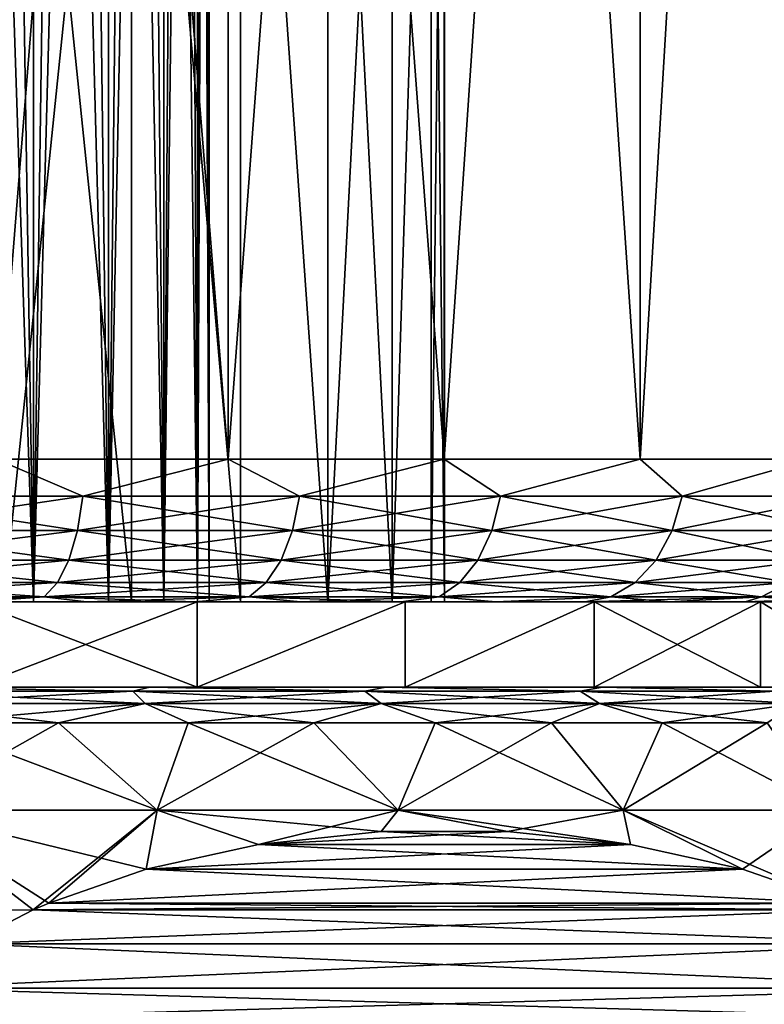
# Model space of a CAD drawing. Header units: metres. Extents: x -109 to 109, y -144 to 54.
# Tile 60 of 150: x -72 to -67, y 19 to 26. Entities that reach past the tile are written whole.
import ezdxf

# ---------------------------------------------------------------- set-up
doc = ezdxf.new("R2010")
doc.units = ezdxf.units.M
doc.layers.add('solid_20062313_XXX', color=7, linetype='CONTINUOUS')

msp = doc.modelspace()

# ---------------------------------------------------------------- linework, layer by layer
at = {"layer": 'solid_20062313_XXX'}
for points in [[(-72.146637, 42.900002, -12.249407), (-70.519218, 42.900002, -11.542539), (-72.146568, 22.6, -12.249394)], [(-72.146637, 42.900002, 12.249407), (-72.146568, 22.6, 12.249394), (-70.519165, 22.6, 11.542512)], [(-70.519218, 42.900002, 11.542539), (-72.146637, 42.900002, 12.249407), (-70.519165, 22.6, 11.542512)], [(-70.519218, 42.900002, -11.542539), (-70.519165, 22.6, -11.542512), (-72.146568, 22.6, -12.249394)], [(-70.519218, 42.900002, -11.542539), (-69.003075, 42.900002, -10.620549), (-70.519165, 22.6, -11.542512)], [(-70.519218, 42.900002, 11.542539), (-70.519165, 22.6, 11.542512), (-69.003166, 22.6, 10.620615)], [(-69.003075, 42.900002, 10.620549), (-70.519218, 42.900002, 11.542539), (-69.003166, 22.6, 10.620615)], [(-69.003075, 42.900002, -10.620549), (-69.003166, 22.6, -10.620615), (-70.519165, 22.6, -11.542512)], [(-67.626793, 42.900002, -9.500836), (-67.626823, 22.6, -9.500877), (-69.003166, 22.6, -10.620615)], [(-69.003075, 42.900002, -10.620549), (-67.626793, 42.900002, -9.500836), (-69.003166, 22.6, -10.620615)], [(-69.003075, 42.900002, 10.620549), (-69.003166, 22.6, 10.620615), (-67.626823, 22.6, 9.500877)], [(-67.626793, 42.900002, 9.500836), (-69.003075, 42.900002, 10.620549), (-67.626823, 22.6, 9.500877)], [(-66.415817, 42.900002, -8.204206), (-66.415764, 22.6, -8.204159), (-67.626823, 22.6, -9.500877)], [(-67.626793, 42.900002, -9.500836), (-66.415817, 42.900002, -8.204206), (-67.626823, 22.6, -9.500877)], [(-67.626793, 42.900002, 9.500836), (-67.626823, 22.6, 9.500877), (-66.415764, 22.6, 8.204159)], [(-66.415817, 42.900002, 8.204206), (-67.626793, 42.900002, 9.500836), (-66.415764, 22.6, 8.204159)], [(-72.539665, 21.6, -4.302089), (-72.198006, 41.152588, -3.96044), (-71.885513, 41.152588, -3.591483)], [(-71.885536, 21.6, -3.591513), (-72.539665, 21.6, -4.302089), (-71.885513, 41.152588, -3.591483)], [(-72.539665, 21.6, 4.302089), (-71.885536, 21.6, 3.591513), (-72.539612, 41.152588, 4.302044)], [(-71.885536, 21.6, 3.591513), (-72.198006, 41.152588, 3.96044), (-72.539612, 41.152588, 4.302044)], [(-71.885536, 21.6, 3.591513), (-71.885513, 41.152588, 3.591483), (-72.198006, 41.152588, 3.96044)], [(-71.885536, 21.6, -3.591513), (-71.885513, 41.152588, -3.591483), (-71.604805, 41.152588, -3.198333)], [(-71.885536, 21.6, -3.591513), (-71.604805, 41.152588, -3.198333), (-71.35733, 41.152588, -2.783023)], [(-71.3573, 21.6, -2.782947), (-71.885536, 21.6, -3.591513), (-71.35733, 41.152588, -2.783023)], [(-71.885536, 21.6, 3.591513), (-71.3573, 21.6, 2.782947), (-71.885513, 41.152588, 3.591483)], [(-71.3573, 21.6, 2.782947), (-71.604805, 41.152588, 3.198333), (-71.885513, 41.152588, 3.591483)], [(-71.3573, 21.6, 2.782947), (-71.35733, 41.152588, 2.783023), (-71.604805, 41.152588, 3.198333)], [(-71.3573, 21.6, -2.782947), (-71.35733, 41.152588, -2.783023), (-71.145111, 41.152588, -2.348921)], [(-70.969437, 21.6, 1.898659), (-71.145111, 41.152588, 2.348921), (-71.35733, 41.152588, 2.783023)], [(-71.3573, 21.6, 2.782947), (-70.969437, 21.6, 1.898659), (-71.35733, 41.152588, 2.783023)], [(-71.3573, 21.6, -2.782947), (-71.145111, 41.152588, -2.348921), (-70.969421, 41.152588, -1.898675)], [(-70.969437, 21.6, -1.898659), (-71.3573, 21.6, -2.782947), (-70.969421, 41.152588, -1.898675)], [(-70.969437, 21.6, 1.898659), (-70.969421, 41.152588, 1.898675), (-71.145111, 41.152588, 2.348921)], [(-70.969437, 21.6, -1.898659), (-70.969421, 41.152588, -1.898675), (-70.831512, 41.152588, -1.435442)], [(-70.969437, 21.6, -1.898659), (-70.831512, 41.152588, -1.435442), (-70.732346, 41.152588, -0.962495)], [(-70.732368, 21.6, -0.96257), (-70.969437, 21.6, -1.898659), (-70.732346, 41.152588, -0.962495)], [(-70.969437, 21.6, 1.898659), (-70.732368, 21.6, 0.96257), (-70.969421, 41.152588, 1.898675)], [(-70.732368, 21.6, 0.96257), (-70.831512, 41.152588, 1.435442), (-70.969421, 41.152588, 1.898675)], [(-70.732368, 21.6, 0.96257), (-70.732346, 41.152588, 0.962495), (-70.831512, 41.152588, 1.435442)], [(-70.732368, 21.6, -0.96257), (-70.672554, 41.152588, -0.482859), (-70.652588, 41.152588)], [(-70.652588, 21.6), (-70.732368, 21.6, -0.96257), (-70.652588, 41.152588)], [(-70.732368, 21.6, -0.96257), (-70.732346, 41.152588, -0.962495), (-70.672554, 41.152588, -0.482859)], [(-70.732368, 21.6, 0.96257), (-70.652588, 21.6), (-70.732346, 41.152588, 0.962495)], [(-70.652588, 21.6), (-70.672554, 41.152588, 0.482859), (-70.732346, 41.152588, 0.962495)], [(-70.652588, 21.6), (-70.652588, 41.152588), (-70.672554, 41.152588, 0.482859)], [(-71.196815, 21.6, -5.303399), (-71.196701, 30.299999, -5.303301), (-72.091614, 30.299999, -6.067627)], [(-72.091614, 21.6, -6.067604), (-71.196815, 21.6, -5.303399), (-72.091614, 30.299999, -6.067627)], [(-72.091614, 21.6, 6.067604), (-72.091614, 30.299999, 6.067627), (-71.196701, 30.299999, 5.303301)], [(-71.196815, 21.6, 5.303399), (-72.091614, 21.6, 6.067604), (-71.196701, 30.299999, 5.303301)], [(-71.196815, 21.6, -5.303399), (-70.432419, 21.6, -4.408454), (-71.196701, 30.299999, -5.303301)], [(-70.432419, 21.6, 4.408454), (-71.196815, 21.6, 5.303399), (-71.196701, 30.299999, 5.303301)], [(-70.432419, 21.6, -4.408454), (-70.432373, 30.299999, -4.40839), (-71.196701, 30.299999, -5.303301)], [(-70.432419, 21.6, 4.408454), (-71.196701, 30.299999, 5.303301), (-70.432373, 30.299999, 4.40839)], [(-70.432419, 21.6, -4.408454), (-69.817429, 21.6, -3.404879), (-70.432373, 30.299999, -4.40839)], [(-69.817429, 21.6, 3.404879), (-70.432419, 21.6, 4.408454), (-70.432373, 30.299999, 4.40839)], [(-69.817429, 21.6, -3.404879), (-69.817451, 30.299999, -3.404928), (-70.432373, 30.299999, -4.40839)], [(-69.817429, 21.6, 3.404879), (-70.432373, 30.299999, 4.40839), (-69.817451, 30.299999, 3.404928)], [(-69.367073, 21.6, -2.317601), (-69.367073, 30.299999, -2.317627), (-69.817451, 30.299999, -3.404928)], [(-69.817429, 21.6, -3.404879), (-69.367073, 21.6, -2.317601), (-69.817451, 30.299999, -3.404928)], [(-69.817429, 21.6, 3.404879), (-69.817451, 30.299999, 3.404928), (-69.367073, 30.299999, 2.317627)], [(-69.367073, 21.6, 2.317601), (-69.817429, 21.6, 3.404879), (-69.367073, 30.299999, 2.317627)], [(-69.367073, 21.6, -2.317601), (-69.092339, 30.299999, -1.173258), (-69.367073, 30.299999, -2.317627)], [(-69.367073, 21.6, -2.317601), (-69.092346, 21.6, -1.173304), (-69.092339, 30.299999, -1.173258)], [(-69.367073, 21.6, 2.317601), (-69.367073, 30.299999, 2.317627), (-69.092339, 30.299999, 1.173258)], [(-69.092346, 21.6, 1.173304), (-69.367073, 21.6, 2.317601), (-69.092339, 30.299999, 1.173258)], [(-69.092346, 21.6, -1.173304), (-69, 21.6), (-69.092339, 30.299999, -1.173258)], [(-69.092346, 21.6, 1.173304), (-69, 30.299999), (-69, 21.6)], [(-69.092346, 21.6, 1.173304), (-69.092339, 30.299999, 1.173258), (-69, 30.299999)], [(-69, 21.6), (-69, 30.299999), (-69.092339, 30.299999, -1.173258)], [(-71.538155, 22.341181, -11.978953), (-73.144173, 22.341181, -12.524122), (-72.146568, 22.6, -12.249394)], [(-73.144173, 22.341181, 12.524122), (-71.538155, 22.341181, 11.978953), (-72.146568, 22.6, 12.249394)], [(-71.538155, 22.341181, -11.978953), (-72.146568, 22.6, -12.249394), (-70.519165, 22.6, -11.542512)], [(-71.538155, 22.341181, 11.978953), (-70.519165, 22.6, 11.542512), (-72.146568, 22.6, 12.249394)], [(-70.017036, 22.341181, -11.228821), (-71.538155, 22.341181, -11.978953), (-70.519165, 22.6, -11.542512)], [(-71.538155, 22.341181, 11.978953), (-70.017036, 22.341181, 11.228821), (-70.519165, 22.6, 11.542512)], [(-70.017036, 22.341181, -11.228821), (-70.519165, 22.6, -11.542512), (-69.003166, 22.6, -10.620615)], [(-70.017036, 22.341181, 11.228821), (-69.003166, 22.6, 10.620615), (-70.519165, 22.6, 11.542512)], [(-68.606842, 22.341181, -10.286561), (-70.017036, 22.341181, -11.228821), (-69.003166, 22.6, -10.620615)], [(-70.017036, 22.341181, 11.228821), (-68.606842, 22.341181, 10.286561), (-69.003166, 22.6, 10.620615)], [(-68.606842, 22.341181, -10.286561), (-69.003166, 22.6, -10.620615), (-67.626823, 22.6, -9.500877)], [(-68.606842, 22.341181, 10.286561), (-67.626823, 22.6, 9.500877), (-69.003166, 22.6, 10.620615)], [(-67.331703, 22.341181, -9.168294), (-68.606842, 22.341181, -10.286561), (-67.626823, 22.6, -9.500877)], [(-68.606842, 22.341181, 10.286561), (-67.331703, 22.341181, 9.168294), (-67.626823, 22.6, 9.500877)], [(-67.331703, 22.341181, -9.168294), (-67.626823, 22.6, -9.500877), (-66.415764, 22.6, -8.204159)], [(-67.331703, 22.341181, 9.168294), (-66.415764, 22.6, 8.204159), (-67.626823, 22.6, 9.500877)], [(-66.21344, 22.341181, -7.893156), (-67.331703, 22.341181, -9.168294), (-66.415764, 22.6, -8.204159)], [(-67.331703, 22.341181, 9.168294), (-66.21344, 22.341181, 7.893156), (-66.415764, 22.6, 8.204159)], [(-73.170059, 22.099773, 12.4275), (-71.576439, 22.099773, 11.886537), (-73.144173, 22.341181, 12.524122)], [(-73.170059, 22.099773, -12.4275), (-73.144173, 22.341181, -12.524122), (-71.538155, 22.341181, -11.978953)], [(-71.576439, 22.099773, -11.886537), (-73.170059, 22.099773, -12.4275), (-71.538155, 22.341181, -11.978953)], [(-71.576439, 22.099773, 11.886537), (-71.538155, 22.341181, 11.978953), (-73.144173, 22.341181, 12.524122)], [(-71.576439, 22.099773, 11.886537), (-70.067055, 22.099773, 11.142192), (-71.538155, 22.341181, 11.978953)], [(-71.576439, 22.099773, -11.886537), (-71.538155, 22.341181, -11.978953), (-70.017036, 22.341181, -11.228821)], [(-70.067055, 22.099773, -11.142192), (-71.576439, 22.099773, -11.886537), (-70.017036, 22.341181, -11.228821)], [(-70.067055, 22.099773, 11.142192), (-70.017036, 22.341181, 11.228821), (-71.538155, 22.341181, 11.978953)], [(-70.067055, 22.099773, 11.142192), (-68.66774, 22.099773, 10.2072), (-70.017036, 22.341181, 11.228821)], [(-70.067055, 22.099773, -11.142192), (-70.017036, 22.341181, -11.228821), (-68.606842, 22.341181, -10.286561)], [(-68.66774, 22.099773, -10.2072), (-70.067055, 22.099773, -11.142192), (-68.606842, 22.341181, -10.286561)], [(-68.66774, 22.099773, 10.2072), (-68.606842, 22.341181, 10.286561), (-70.017036, 22.341181, 11.228821)], [(-68.66774, 22.099773, 10.2072), (-67.402435, 22.099773, 9.097561), (-68.606842, 22.341181, 10.286561)], [(-68.66774, 22.099773, -10.2072), (-68.606842, 22.341181, -10.286561), (-67.331703, 22.341181, -9.168294)], [(-67.402435, 22.099773, -9.097561), (-68.66774, 22.099773, -10.2072), (-67.331703, 22.341181, -9.168294)], [(-67.402435, 22.099773, 9.097561), (-67.331703, 22.341181, 9.168294), (-68.606842, 22.341181, 10.286561)], [(-67.402435, 22.099773, 9.097561), (-66.292801, 22.099773, 7.83226), (-67.331703, 22.341181, 9.168294)], [(-67.402435, 22.099773, -9.097561), (-67.331703, 22.341181, -9.168294), (-66.21344, 22.341181, -7.893156)], [(-66.292801, 22.099773, -7.83226), (-67.402435, 22.099773, -9.097561), (-66.21344, 22.341181, -7.893156)], [(-66.292801, 22.099773, 7.83226), (-66.21344, 22.341181, 7.893156), (-67.331703, 22.341181, 9.168294)], [(-73.211258, 21.892523, 12.273765), (-71.637344, 21.892523, 11.739493), (-73.170059, 22.099773, 12.4275)], [(-73.211258, 21.892523, -12.273765), (-73.170059, 22.099773, -12.4275), (-71.576439, 22.099773, -11.886537)], [(-71.637344, 21.892523, -11.739493), (-73.211258, 21.892523, -12.273765), (-71.576439, 22.099773, -11.886537)], [(-71.637344, 21.892523, 11.739493), (-71.576439, 22.099773, 11.886537), (-73.170059, 22.099773, 12.4275)], [(-71.637344, 21.892523, 11.739493), (-70.146629, 21.892523, 11.004356), (-71.576439, 22.099773, 11.886537)], [(-71.637344, 21.892523, -11.739493), (-71.576439, 22.099773, -11.886537), (-70.067055, 22.099773, -11.142192)], [(-70.146629, 21.892523, -11.004356), (-71.637344, 21.892523, -11.739493), (-70.067055, 22.099773, -11.142192)], [(-70.146629, 21.892523, 11.004356), (-70.067055, 22.099773, 11.142192), (-71.576439, 22.099773, 11.886537)], [(-70.146629, 21.892523, 11.004356), (-68.764626, 21.892523, 10.080932), (-70.067055, 22.099773, 11.142192)], [(-70.146629, 21.892523, -11.004356), (-70.067055, 22.099773, -11.142192), (-68.66774, 22.099773, -10.2072)], [(-68.764626, 21.892523, -10.080932), (-70.146629, 21.892523, -11.004356), (-68.66774, 22.099773, -10.2072)], [(-68.764626, 21.892523, 10.080932), (-68.66774, 22.099773, 10.2072), (-70.067055, 22.099773, 11.142192)], [(-68.764626, 21.892523, 10.080932), (-67.514984, 21.892523, 8.98502), (-68.66774, 22.099773, 10.2072)], [(-68.764626, 21.892523, -10.080932), (-68.66774, 22.099773, -10.2072), (-67.402435, 22.099773, -9.097561)], [(-67.514984, 21.892523, -8.98502), (-68.764626, 21.892523, -10.080932), (-67.402435, 22.099773, -9.097561)], [(-67.514984, 21.892523, 8.98502), (-67.402435, 22.099773, 9.097561), (-68.66774, 22.099773, 10.2072)], [(-67.514984, 21.892523, 8.98502), (-66.419067, 21.892523, 7.735371), (-67.402435, 22.099773, 9.097561)], [(-67.514984, 21.892523, -8.98502), (-67.402435, 22.099773, -9.097561), (-66.292801, 22.099773, -7.83226)], [(-66.419067, 21.892523, -7.735371), (-67.514984, 21.892523, -8.98502), (-66.292801, 22.099773, -7.83226)], [(-66.419067, 21.892523, 7.735371), (-66.292801, 22.099773, 7.83226), (-67.402435, 22.099773, 9.097561)], [(-73.264938, 21.733582, 12.073416), (-71.716721, 21.733582, 11.547866), (-73.211258, 21.892523, 12.273765)], [(-73.264938, 21.733582, -12.073416), (-73.211258, 21.892523, -12.273765), (-71.637344, 21.892523, -11.739493)], [(-71.716721, 21.733582, -11.547866), (-73.264938, 21.733582, -12.073416), (-71.637344, 21.892523, -11.739493)], [(-71.716721, 21.733582, 11.547866), (-71.637344, 21.892523, 11.739493), (-73.211258, 21.892523, 12.273765)], [(-71.716721, 21.733582, 11.547866), (-70.250343, 21.733582, 10.824728), (-71.637344, 21.892523, 11.739493)], [(-71.716721, 21.733582, -11.547866), (-71.637344, 21.892523, -11.739493), (-70.146629, 21.892523, -11.004356)], [(-70.250343, 21.733582, -10.824728), (-71.716721, 21.733582, -11.547866), (-70.146629, 21.892523, -11.004356)], [(-70.250343, 21.733582, 10.824728), (-70.146629, 21.892523, 11.004356), (-71.637344, 21.892523, 11.739493)], [(-70.250343, 21.733582, 10.824728), (-68.8909, 21.733582, 9.916377), (-70.146629, 21.892523, 11.004356)], [(-70.250343, 21.733582, -10.824728), (-70.146629, 21.892523, -11.004356), (-68.764626, 21.892523, -10.080932)], [(-68.8909, 21.733582, -9.916377), (-70.250343, 21.733582, -10.824728), (-68.764626, 21.892523, -10.080932)], [(-68.8909, 21.733582, 9.916377), (-68.764626, 21.892523, 10.080932), (-70.146629, 21.892523, 11.004356)], [(-68.8909, 21.733582, 9.916377), (-67.661644, 21.733582, 8.838354), (-68.764626, 21.892523, 10.080932)], [(-68.8909, 21.733582, -9.916377), (-68.764626, 21.892523, -10.080932), (-67.514984, 21.892523, -8.98502)], [(-67.661644, 21.733582, -8.838354), (-68.8909, 21.733582, -9.916377), (-67.514984, 21.892523, -8.98502)], [(-67.661644, 21.733582, 8.838354), (-67.514984, 21.892523, 8.98502), (-68.764626, 21.892523, 10.080932)], [(-67.661644, 21.733582, 8.838354), (-66.583626, 21.733582, 7.609104), (-67.514984, 21.892523, 8.98502)], [(-67.661644, 21.733582, -8.838354), (-67.514984, 21.892523, -8.98502), (-66.419067, 21.892523, -7.735371)], [(-66.583626, 21.733582, -7.609104), (-67.661644, 21.733582, -8.838354), (-66.419067, 21.892523, -7.735371)], [(-66.583626, 21.733582, 7.609104), (-66.419067, 21.892523, 7.735371), (-67.514984, 21.892523, 8.98502)], [(-73.264938, 21.733582, 12.073416), (-73.327446, 21.633804, 11.840133), (-71.809143, 21.633804, 11.324738)], [(-71.716721, 21.733582, -11.547866), (-71.809143, 21.633804, -11.324738), (-73.327446, 21.633804, -11.840133)], [(-71.716721, 21.733582, -11.547866), (-73.327446, 21.633804, -11.840133), (-73.264938, 21.733582, -12.073416)], [(-73.264938, 21.733582, 12.073416), (-71.809143, 21.633804, 11.324738), (-71.716721, 21.733582, 11.547866)], [(-71.716721, 21.733582, 11.547866), (-71.809143, 21.633804, 11.324738), (-70.371094, 21.633804, 10.615573)], [(-70.250343, 21.733582, -10.824728), (-70.371094, 21.633804, -10.615573), (-71.809143, 21.633804, -11.324738)], [(-70.250343, 21.733582, -10.824728), (-71.809143, 21.633804, -11.324738), (-71.716721, 21.733582, -11.547866)], [(-71.716721, 21.733582, 11.547866), (-70.371094, 21.633804, 10.615573), (-70.250343, 21.733582, 10.824728)], [(-70.250343, 21.733582, 10.824728), (-70.371094, 21.633804, 10.615573), (-69.037918, 21.633804, 9.724772)], [(-68.8909, 21.733582, -9.916377), (-69.037918, 21.633804, -9.724772), (-70.371094, 21.633804, -10.615573)], [(-68.8909, 21.733582, -9.916377), (-70.371094, 21.633804, -10.615573), (-70.250343, 21.733582, -10.824728)], [(-70.250343, 21.733582, 10.824728), (-69.037918, 21.633804, 9.724772), (-68.8909, 21.733582, 9.916377)], [(-68.8909, 21.733582, 9.916377), (-69.037918, 21.633804, 9.724772), (-67.83242, 21.633804, 8.667579)], [(-67.661644, 21.733582, -8.838354), (-67.83242, 21.633804, -8.667579), (-69.037918, 21.633804, -9.724772)], [(-67.661644, 21.733582, -8.838354), (-69.037918, 21.633804, -9.724772), (-68.8909, 21.733582, -9.916377)], [(-68.8909, 21.733582, 9.916377), (-67.83242, 21.633804, 8.667579), (-67.661644, 21.733582, 8.838354)], [(-67.661644, 21.733582, 8.838354), (-67.83242, 21.633804, 8.667579), (-66.77523, 21.633804, 7.46208)], [(-66.583626, 21.733582, -7.609104), (-66.77523, 21.633804, -7.46208), (-67.83242, 21.633804, -8.667579)], [(-66.583626, 21.733582, -7.609104), (-67.83242, 21.633804, -8.667579), (-67.661644, 21.733582, -8.838354)], [(-67.661644, 21.733582, 8.838354), (-66.77523, 21.633804, 7.46208), (-66.583626, 21.733582, 7.609104)], [(-66.583626, 21.733582, 7.609104), (-66.77523, 21.633804, 7.46208), (-65.88443, 21.633804, 6.128904)], [(-65.67527, 21.733582, -6.24966), (-65.88443, 21.633804, -6.128904), (-66.77523, 21.633804, -7.46208)], [(-65.67527, 21.733582, -6.24966), (-66.77523, 21.633804, -7.46208), (-66.583626, 21.733582, -7.609104)], [(-71.809143, 21.633804, 11.324738), (-73.327446, 21.633804, 11.840133), (-72.304474, 21.6, 11.242666)], [(-73.327446, 21.633804, -11.840133), (-71.809143, 21.633804, -11.324738), (-73.117691, 21.6, -11.513469)], [(-71.809143, 21.633804, -11.324738), (-72.304474, 21.6, -11.242666), (-73.117691, 21.6, -11.513469)], [(-71.809143, 21.633804, 11.324738), (-72.304474, 21.6, 11.242666), (-71.512711, 21.6, 10.914525)], [(-71.809143, 21.633804, -11.324738), (-71.512711, 21.6, -10.914525), (-72.304474, 21.6, -11.242666)], [(-71.809143, 21.633804, 11.324738), (-71.512711, 21.6, 10.914525), (-70.746445, 21.6, 10.530736)], [(-70.371094, 21.633804, 10.615573), (-71.809143, 21.633804, 11.324738), (-70.746445, 21.6, 10.530736)], [(-71.809143, 21.633804, -11.324738), (-70.371094, 21.633804, -10.615573), (-71.512711, 21.6, -10.914525)], [(-70.371094, 21.633804, -10.615573), (-70.746445, 21.6, -10.530736), (-71.512711, 21.6, -10.914525)], [(-70.371094, 21.633804, 10.615573), (-70.746445, 21.6, 10.530736), (-70.009552, 21.6, 10.093254)], [(-70.371094, 21.633804, -10.615573), (-70.009552, 21.6, -10.093254), (-70.746445, 21.6, -10.530736)], [(-70.371094, 21.633804, 10.615573), (-70.009552, 21.6, 10.093254), (-69.305756, 21.6, 9.6043)], [(-69.037918, 21.633804, 9.724772), (-70.371094, 21.633804, 10.615573), (-69.305756, 21.6, 9.6043)], [(-70.371094, 21.633804, -10.615573), (-69.037918, 21.633804, -9.724772), (-70.009552, 21.6, -10.093254)], [(-69.037918, 21.633804, -9.724772), (-69.305756, 21.6, -9.6043), (-70.009552, 21.6, -10.093254)], [(-69.037918, 21.633804, 9.724772), (-69.305756, 21.6, 9.6043), (-68.638649, 21.6, 9.066359)], [(-69.037918, 21.633804, -9.724772), (-68.638649, 21.6, -9.066359), (-69.305756, 21.6, -9.6043)], [(-67.83242, 21.633804, 8.667579), (-69.037918, 21.633804, 9.724772), (-68.638649, 21.6, 9.066359)], [(-69.037918, 21.633804, -9.724772), (-67.83242, 21.633804, -8.667579), (-68.638649, 21.6, -9.066359)], [(-67.83242, 21.633804, 8.667579), (-68.638649, 21.6, 9.066359), (-68.011627, 21.6, 8.482183)], [(-67.83242, 21.633804, -8.667579), (-68.011627, 21.6, -8.482183), (-68.638649, 21.6, -9.066359)], [(-67.83242, 21.633804, 8.667579), (-68.011627, 21.6, 8.482183), (-67.427902, 21.6, 7.854745)], [(-66.77523, 21.633804, -7.46208), (-67.427902, 21.6, -7.854745), (-68.011627, 21.6, -8.482183)], [(-67.83242, 21.633804, -8.667579), (-66.77523, 21.633804, -7.46208), (-68.011627, 21.6, -8.482183)], [(-66.77523, 21.633804, 7.46208), (-67.83242, 21.633804, 8.667579), (-67.427902, 21.6, 7.854745)], [(-66.77523, 21.633804, 7.46208), (-67.427902, 21.6, 7.854745), (-66.890381, 21.6, 7.18716)], [(-66.77523, 21.633804, -7.46208), (-66.890381, 21.6, -7.18716), (-67.427902, 21.6, -7.854745)], [(-66.77523, 21.633804, 7.46208), (-66.890381, 21.6, 7.18716), (-66.401794, 21.6, 6.482759)], [(-65.88443, 21.633804, -6.128904), (-66.401794, 21.6, -6.482759), (-66.890381, 21.6, -7.18716)], [(-66.77523, 21.633804, -7.46208), (-65.88443, 21.633804, -6.128904), (-66.890381, 21.6, -7.18716)], [(-65.88443, 21.633804, 6.128904), (-66.77523, 21.633804, 7.46208), (-66.401794, 21.6, 6.482759)], [(-76.01725, 21.6, 5.827431), (-72.091614, 21.6, 6.067604), (-71.196815, 21.6, 5.303399)], [(-76.01725, 21.6, 5.827431), (-71.196815, 21.6, 5.303399), (-75.064766, 21.6, 5.668536)], [(-75.064766, 21.6, 5.668536), (-71.196815, 21.6, 5.303399), (-74.151192, 21.6, 5.354938)], [(-74.151192, 21.6, -5.354938), (-71.196815, 21.6, -5.303399), (-72.091614, 21.6, -6.067604)], [(-73.301781, 21.6, -4.895267), (-71.196815, 21.6, -5.303399), (-74.151192, 21.6, -5.354938)], [(-74.151192, 21.6, 5.354938), (-71.196815, 21.6, 5.303399), (-73.301781, 21.6, 4.895267)], [(-70.736053, 21.6, 11.124393), (-73.117691, 21.6, 11.513469), (-73.94812, 21.6, 11.72552)], [(-72.30439, 21.6, 11.805583), (-70.736053, 21.6, 11.124393), (-73.94812, 21.6, 11.72552)], [(-73.301781, 21.6, -4.895267), (-70.432419, 21.6, -4.408454), (-71.196815, 21.6, -5.303399)], [(-72.539665, 21.6, -4.302089), (-70.432419, 21.6, -4.408454), (-73.301781, 21.6, -4.895267)], [(-73.301781, 21.6, 4.895267), (-71.196815, 21.6, 5.303399), (-70.432419, 21.6, 4.408454)], [(-73.301781, 21.6, 4.895267), (-70.432419, 21.6, 4.408454), (-72.539665, 21.6, 4.302089)], [(-70.736053, 21.6, 11.124393), (-72.304474, 21.6, 11.242666), (-73.117691, 21.6, 11.513469)], [(-71.885536, 21.6, -3.591513), (-70.432419, 21.6, -4.408454), (-72.539665, 21.6, -4.302089)], [(-72.539665, 21.6, 4.302089), (-70.432419, 21.6, 4.408454), (-69.817429, 21.6, 3.404879)], [(-72.539665, 21.6, 4.302089), (-69.817429, 21.6, 3.404879), (-71.885536, 21.6, 3.591513)], [(-70.736053, 21.6, 11.124393), (-71.512711, 21.6, 10.914525), (-72.304474, 21.6, 11.242666)], [(-70.736053, 21.6, -11.124393), (-72.304474, 21.6, -11.242666), (-71.512711, 21.6, -10.914525)], [(-70.736053, 21.6, -11.124393), (-72.30439, 21.6, -11.805583), (-72.304474, 21.6, -11.242666)], [(-72.304367, 21, -11.805583), (-72.30439, 21.6, -11.805583), (-70.736053, 21.6, -11.124393)], [(-70.735916, 21, 11.124326), (-70.736053, 21.6, 11.124393), (-72.30439, 21.6, 11.805583)], [(-72.304367, 21, 11.805583), (-70.735916, 21, 11.124326), (-72.30439, 21.6, 11.805583)], [(-70.735916, 21, -11.124326), (-72.304367, 21, -11.805583), (-70.736053, 21.6, -11.124393)], [(-71.885536, 21.6, -3.591513), (-69.817429, 21.6, -3.404879), (-70.432419, 21.6, -4.408454)], [(-71.3573, 21.6, -2.782947), (-69.817429, 21.6, -3.404879), (-71.885536, 21.6, -3.591513)], [(-71.885536, 21.6, 3.591513), (-69.817429, 21.6, 3.404879), (-71.3573, 21.6, 2.782947)], [(-69.274841, 21.6, 10.235842), (-70.746445, 21.6, 10.530736), (-71.512711, 21.6, 10.914525)], [(-70.736053, 21.6, 11.124393), (-69.274841, 21.6, 10.235842), (-71.512711, 21.6, 10.914525)], [(-70.736053, 21.6, -11.124393), (-71.512711, 21.6, -10.914525), (-70.746445, 21.6, -10.530736)], [(-71.3573, 21.6, -2.782947), (-69.367073, 21.6, -2.317601), (-69.817429, 21.6, -3.404879)], [(-70.969437, 21.6, -1.898659), (-69.367073, 21.6, -2.317601), (-71.3573, 21.6, -2.782947)], [(-71.3573, 21.6, 2.782947), (-69.817429, 21.6, 3.404879), (-69.367073, 21.6, 2.317601)], [(-71.3573, 21.6, 2.782947), (-69.367073, 21.6, 2.317601), (-70.969437, 21.6, 1.898659)], [(-70.969437, 21.6, -1.898659), (-69.092346, 21.6, -1.173304), (-69.367073, 21.6, -2.317601)], [(-70.732368, 21.6, -0.96257), (-69.092346, 21.6, -1.173304), (-70.969437, 21.6, -1.898659)], [(-70.969437, 21.6, 1.898659), (-69.367073, 21.6, 2.317601), (-69.092346, 21.6, 1.173304)], [(-70.969437, 21.6, 1.898659), (-69.092346, 21.6, 1.173304), (-70.732368, 21.6, 0.96257)], [(-69.274841, 21.6, 10.235842), (-70.009552, 21.6, 10.093254), (-70.746445, 21.6, 10.530736)], [(-69.274841, 21.6, -10.235842), (-70.746445, 21.6, -10.530736), (-70.009552, 21.6, -10.093254)], [(-69.274841, 21.6, -10.235842), (-70.736053, 21.6, -11.124393), (-70.746445, 21.6, -10.530736)], [(-70.735916, 21, -11.124326), (-70.736053, 21.6, -11.124393), (-69.274841, 21.6, -10.235842)], [(-70.735916, 21, 11.124326), (-69.274841, 21.6, 10.235842), (-70.736053, 21.6, 11.124393)], [(-69.274712, 21, -10.235742), (-70.735916, 21, -11.124326), (-69.274841, 21.6, -10.235842)], [(-70.735916, 21, 11.124326), (-69.274712, 21, 10.235742), (-69.274841, 21.6, 10.235842)], [(-70.732368, 21.6, 0.96257), (-69.092346, 21.6, 1.173304), (-69, 21.6)], [(-70.732368, 21.6, 0.96257), (-69, 21.6), (-70.652588, 21.6)], [(-70.652588, 21.6), (-69.092346, 21.6, -1.173304), (-70.732368, 21.6, -0.96257)], [(-70.652588, 21.6), (-69, 21.6), (-69.092346, 21.6, -1.173304)], [(-67.948311, 21.6, 9.156636), (-69.305756, 21.6, 9.6043), (-70.009552, 21.6, 10.093254)], [(-69.274841, 21.6, 10.235842), (-67.948311, 21.6, 9.156636), (-70.009552, 21.6, 10.093254)], [(-69.274841, 21.6, -10.235842), (-70.009552, 21.6, -10.093254), (-69.305756, 21.6, -9.6043)], [(-67.948311, 21.6, 9.156636), (-68.638649, 21.6, 9.066359), (-69.305756, 21.6, 9.6043)], [(-67.948311, 21.6, -9.156636), (-69.305756, 21.6, -9.6043), (-68.638649, 21.6, -9.066359)], [(-67.948311, 21.6, -9.156636), (-69.274841, 21.6, -10.235842), (-69.305756, 21.6, -9.6043)], [(-69.274712, 21, -10.235742), (-69.274841, 21.6, -10.235842), (-67.948311, 21.6, -9.156636)], [(-69.274712, 21, 10.235742), (-67.948311, 21.6, 9.156636), (-69.274841, 21.6, 10.235842)], [(-67.948288, 21, -9.156599), (-69.274712, 21, -10.235742), (-67.948311, 21.6, -9.156636)], [(-69.274712, 21, 10.235742), (-67.948288, 21, 9.156599), (-67.948311, 21.6, 9.156636)], [(-66.781105, 21.6, 7.906865), (-68.011627, 21.6, 8.482183), (-68.638649, 21.6, 9.066359)], [(-67.948311, 21.6, 9.156636), (-66.781105, 21.6, 7.906865), (-68.638649, 21.6, 9.066359)], [(-67.948311, 21.6, -9.156636), (-68.638649, 21.6, -9.066359), (-68.011627, 21.6, -8.482183)], [(-66.781105, 21.6, 7.906865), (-67.427902, 21.6, 7.854745), (-68.011627, 21.6, 8.482183)], [(-66.781105, 21.6, -7.906865), (-68.011627, 21.6, -8.482183), (-67.427902, 21.6, -7.854745)], [(-66.781105, 21.6, -7.906865), (-67.948311, 21.6, -9.156636), (-68.011627, 21.6, -8.482183)], [(-67.948288, 21, -9.156599), (-67.948311, 21.6, -9.156636), (-66.781105, 21.6, -7.906865)], [(-66.781189, 21, 7.906948), (-66.781105, 21.6, 7.906865), (-67.948311, 21.6, 9.156636)], [(-67.948288, 21, 9.156599), (-66.781189, 21, 7.906948), (-67.948311, 21.6, 9.156636)], [(-66.781189, 21, -7.906948), (-67.948288, 21, -9.156599), (-66.781105, 21.6, -7.906865)], [(-65.794922, 21.6, 6.509737), (-66.890381, 21.6, 7.18716), (-67.427902, 21.6, 7.854745)], [(-66.781105, 21.6, 7.906865), (-65.794922, 21.6, 6.509737), (-67.427902, 21.6, 7.854745)], [(-66.781105, 21.6, -7.906865), (-67.427902, 21.6, -7.854745), (-66.890381, 21.6, -7.18716)], [(-65.794922, 21.6, 6.509737), (-66.401794, 21.6, 6.482759), (-66.890381, 21.6, 7.18716)], [(-65.794922, 21.6, -6.509737), (-66.890381, 21.6, -7.18716), (-66.401794, 21.6, -6.482759)], [(-65.794922, 21.6, -6.509737), (-66.781105, 21.6, -7.906865), (-66.890381, 21.6, -7.18716)], [(-65.795013, 21, -6.50989), (-66.781189, 21, -7.906948), (-66.781105, 21.6, -7.906865)], [(-66.781189, 21, 7.906948), (-65.795013, 21, 6.50989), (-66.781105, 21.6, 7.906865)], [(-65.795013, 21, -6.50989), (-66.781105, 21.6, -7.906865), (-65.794922, 21.6, -6.509737)], [(-65.795013, 21, 6.50989), (-65.794922, 21.6, 6.509737), (-66.781105, 21.6, 7.906865)], [(-72.906471, 20.971121, -13.411242), (-72.821915, 21, -13.140699), (-71.186691, 20.971121, -12.827456)], [(-71.186691, 20.971121, 12.827456), (-72.821915, 21, 13.140699), (-72.906471, 20.971121, 13.411242)], [(-72.906471, 20.971121, 13.411242), (-72.848228, 20.88604, 13.628595), (-71.100578, 20.88604, 13.035349)], [(-71.186691, 20.971121, 12.827456), (-72.906471, 20.971121, 13.411242), (-71.100578, 20.88604, 13.035349)], [(-72.906471, 20.971121, -13.411242), (-71.186691, 20.971121, -12.827456), (-72.848228, 20.88604, -13.628595)], [(-71.186691, 20.971121, -12.827456), (-71.100578, 20.88604, -13.035349), (-72.848228, 20.88604, -13.628595)], [(-71.066833, 21, -12.517466), (-72.821915, 21, -13.140699), (-72.304367, 21, -11.805583)], [(-72.821915, 21, 13.140699), (-71.066833, 21, 12.517466), (-72.304367, 21, 11.805583)], [(-71.186691, 20.971121, -12.827456), (-72.821915, 21, -13.140699), (-71.066833, 21, -12.517466)], [(-71.186691, 20.971121, 12.827456), (-71.066833, 21, 12.517466), (-72.821915, 21, 13.140699)], [(-71.066833, 21, -12.517466), (-72.304367, 21, -11.805583), (-70.735916, 21, -11.124326)], [(-71.066833, 21, 12.517466), (-70.735916, 21, 11.124326), (-72.304367, 21, 11.805583)], [(-71.186691, 20.971121, -12.827456), (-71.066833, 21, -12.517466), (-69.557831, 20.971121, -12.02419)], [(-69.557831, 20.971121, 12.02419), (-71.066833, 21, 12.517466), (-71.186691, 20.971121, 12.827456)], [(-71.186691, 20.971121, 12.827456), (-71.100578, 20.88604, 13.035349), (-69.44532, 20.88604, 12.219064)], [(-69.557831, 20.971121, 12.02419), (-71.186691, 20.971121, 12.827456), (-69.44532, 20.88604, 12.219064)], [(-71.186691, 20.971121, -12.827456), (-69.557831, 20.971121, -12.02419), (-71.100578, 20.88604, -13.035349)], [(-69.557831, 20.971121, -12.02419), (-69.44532, 20.88604, -12.219064), (-71.100578, 20.88604, -13.035349)], [(-69.412544, 21, -11.660807), (-71.066833, 21, -12.517466), (-70.735916, 21, -11.124326)], [(-71.066833, 21, 12.517466), (-69.412544, 21, 11.660807), (-70.735916, 21, 11.124326)], [(-69.557831, 20.971121, -12.02419), (-71.066833, 21, -12.517466), (-69.412544, 21, -11.660807)], [(-69.557831, 20.971121, 12.02419), (-69.412544, 21, 11.660807), (-71.066833, 21, 12.517466)], [(-69.412544, 21, -11.660807), (-70.735916, 21, -11.124326), (-69.274712, 21, -10.235742)], [(-69.412544, 21, 11.660807), (-69.274712, 21, 10.235742), (-70.735916, 21, 11.124326)], [(-69.557831, 20.971121, -12.02419), (-69.412544, 21, -11.660807), (-68.047752, 20.971121, -11.015187)], [(-68.047752, 20.971121, 11.015187), (-69.412544, 21, 11.660807), (-69.557831, 20.971121, 12.02419)], [(-69.557831, 20.971121, 12.02419), (-69.44532, 20.88604, 12.219064), (-67.910767, 20.88604, 11.193707)], [(-68.047752, 20.971121, 11.015187), (-69.557831, 20.971121, 12.02419), (-67.910767, 20.88604, 11.193707)], [(-69.557831, 20.971121, -12.02419), (-68.047752, 20.971121, -11.015187), (-69.44532, 20.88604, -12.219064)], [(-68.047752, 20.971121, -11.015187), (-67.910767, 20.88604, -11.193707), (-69.44532, 20.88604, -12.219064)], [(-69.412544, 21, -11.660807), (-69.274712, 21, -10.235742), (-67.948288, 21, -9.156599)], [(-67.890335, 21, -10.586791), (-69.412544, 21, -11.660807), (-67.948288, 21, -9.156599)], [(-69.412544, 21, 11.660807), (-67.890335, 21, 10.586791), (-69.274712, 21, 10.235742)], [(-68.047752, 20.971121, -11.015187), (-69.412544, 21, -11.660807), (-67.890335, 21, -10.586791)], [(-68.047752, 20.971121, 11.015187), (-67.890335, 21, 10.586791), (-69.412544, 21, 11.660807)], [(-67.890335, 21, 10.586791), (-67.948288, 21, 9.156599), (-69.274712, 21, 10.235742)], [(-68.047752, 20.971121, -11.015187), (-67.890335, 21, -10.586791), (-66.682289, 20.971121, -9.81771)], [(-66.682289, 20.971121, 9.81771), (-67.890335, 21, 10.586791), (-68.047752, 20.971121, 11.015187)], [(-68.047752, 20.971121, 11.015187), (-67.910767, 20.88604, 11.193707), (-66.523178, 20.88604, 9.976824)], [(-66.682289, 20.971121, 9.81771), (-68.047752, 20.971121, 11.015187), (-66.523178, 20.88604, 9.976824)], [(-68.047752, 20.971121, -11.015187), (-66.682289, 20.971121, -9.81771), (-67.910767, 20.88604, -11.193707)], [(-67.890335, 21, -10.586791), (-67.948288, 21, -9.156599), (-66.781189, 21, -7.906948)], [(-67.890335, 21, 10.586791), (-66.781189, 21, 7.906948), (-67.948288, 21, 9.156599)], [(-66.682289, 20.971121, -9.81771), (-66.523178, 20.88604, -9.976824), (-67.910767, 20.88604, -11.193707)], [(-66.528664, 21, -9.315516), (-67.890335, 21, -10.586791), (-66.781189, 21, -7.906948)], [(-67.890335, 21, 10.586791), (-66.528664, 21, 9.315516), (-66.781189, 21, 7.906948)], [(-66.682289, 20.971121, -9.81771), (-67.890335, 21, -10.586791), (-66.528664, 21, -9.315516)], [(-66.682289, 20.971121, 9.81771), (-66.528664, 21, 9.315516), (-67.890335, 21, 10.586791)], [(-66.528664, 21, -9.315516), (-66.781189, 21, -7.906948), (-65.795013, 21, -6.50989)], [(-66.528664, 21, 9.315516), (-65.795013, 21, 6.50989), (-66.781189, 21, 7.906948)], [(-72.848228, 20.88604, 13.628595), (-72.639969, 20.75, 13.77664), (-71.708817, 20.75, 13.481105)], [(-71.100578, 20.88604, 13.035349), (-72.848228, 20.88604, 13.628595), (-71.708817, 20.75, 13.481105)], [(-72.848228, 20.88604, -13.628595), (-71.100578, 20.88604, -13.035349), (-72.639969, 20.75, -13.77664)], [(-71.100578, 20.88604, -13.035349), (-71.708817, 20.75, -13.481105), (-72.639969, 20.75, -13.77664)], [(-71.100578, 20.88604, 13.035349), (-71.708817, 20.75, 13.481105), (-70.800003, 20.75, 13.122716)], [(-71.100578, 20.88604, -13.035349), (-70.800003, 20.75, -13.122716), (-71.708817, 20.75, -13.481105)], [(-71.100578, 20.88604, 13.035349), (-70.800003, 20.75, 13.122716), (-69.917763, 20.75, 12.703142)], [(-69.44532, 20.88604, 12.219064), (-71.100578, 20.88604, 13.035349), (-69.917763, 20.75, 12.703142)], [(-71.100578, 20.88604, -13.035349), (-69.44532, 20.88604, -12.219064), (-70.800003, 20.75, -13.122716)], [(-69.44532, 20.88604, -12.219064), (-69.917763, 20.75, -12.703142), (-70.800003, 20.75, -13.122716)], [(-69.44532, 20.88604, 12.219064), (-69.917763, 20.75, 12.703142), (-69.066216, 20.75, 12.22434)], [(-69.44532, 20.88604, -12.219064), (-69.066216, 20.75, -12.22434), (-69.917763, 20.75, -12.703142)], [(-69.44532, 20.88604, 12.219064), (-69.066216, 20.75, 12.22434), (-68.249329, 20.75, 11.688542)], [(-67.910767, 20.88604, 11.193707), (-69.44532, 20.88604, 12.219064), (-68.249329, 20.75, 11.688542)], [(-69.44532, 20.88604, -12.219064), (-67.910767, 20.88604, -11.193707), (-69.066216, 20.75, -12.22434)], [(-67.910767, 20.88604, -11.193707), (-68.249329, 20.75, -11.688542), (-69.066216, 20.75, -12.22434)], [(-67.910767, 20.88604, 11.193707), (-68.249329, 20.75, 11.688542), (-67.470909, 20.75, 11.098248)], [(-67.910767, 20.88604, -11.193707), (-67.470909, 20.75, -11.098248), (-68.249329, 20.75, -11.688542)], [(-67.910767, 20.88604, 11.193707), (-67.470909, 20.75, 11.098248), (-66.734581, 20.75, 10.456208)], [(-66.523178, 20.88604, 9.976824), (-67.910767, 20.88604, 11.193707), (-66.734581, 20.75, 10.456208)], [(-67.910767, 20.88604, -11.193707), (-66.523178, 20.88604, -9.976824), (-67.470909, 20.75, -11.098248)], [(-66.523178, 20.88604, -9.976824), (-66.734581, 20.75, -10.456208), (-67.470909, 20.75, -11.098248)], [(-72.639969, 20.75, 13.77664), (-72.796326, 20.137934, 14.42485), (-71.017616, 20.137934, 13.846913)], [(-71.708817, 20.75, -13.481105), (-71.017616, 20.137934, -13.846913), (-72.796326, 20.137934, -14.42485)], [(-72.639969, 20.75, -13.77664), (-71.708817, 20.75, -13.481105), (-72.796326, 20.137934, -14.42485)], [(-71.708817, 20.75, 13.481105), (-72.639969, 20.75, 13.77664), (-71.017616, 20.137934, 13.846913)], [(-70.800003, 20.75, 13.122716), (-71.708817, 20.75, 13.481105), (-71.017616, 20.137934, 13.846913)], [(-71.708817, 20.75, -13.481105), (-70.800003, 20.75, -13.122716), (-71.017616, 20.137934, -13.846913)], [(-70.800003, 20.75, 13.122716), (-71.017616, 20.137934, 13.846913), (-69.325371, 20.137934, 13.050602)], [(-69.917763, 20.75, -12.703142), (-69.325371, 20.137934, -13.050602), (-71.017616, 20.137934, -13.846913)], [(-70.800003, 20.75, -13.122716), (-69.917763, 20.75, -12.703142), (-71.017616, 20.137934, -13.846913)], [(-69.917763, 20.75, 12.703142), (-70.800003, 20.75, 13.122716), (-69.325371, 20.137934, 13.050602)], [(-69.066216, 20.75, 12.22434), (-69.917763, 20.75, 12.703142), (-69.325371, 20.137934, 13.050602)], [(-69.917763, 20.75, -12.703142), (-69.066216, 20.75, -12.22434), (-69.325371, 20.137934, -13.050602)], [(-69.066216, 20.75, 12.22434), (-69.325371, 20.137934, 13.050602), (-67.746269, 20.137934, 12.048474)], [(-68.249329, 20.75, -11.688542), (-67.746269, 20.137934, -12.048474), (-69.325371, 20.137934, -13.050602)], [(-69.066216, 20.75, -12.22434), (-68.249329, 20.75, -11.688542), (-69.325371, 20.137934, -13.050602)], [(-68.249329, 20.75, 11.688542), (-69.066216, 20.75, 12.22434), (-67.746269, 20.137934, 12.048474)], [(-67.470909, 20.75, 11.098248), (-68.249329, 20.75, 11.688542), (-67.746269, 20.137934, 12.048474)], [(-68.249329, 20.75, -11.688542), (-67.470909, 20.75, -11.098248), (-67.746269, 20.137934, -12.048474)], [(-67.470909, 20.75, 11.098248), (-67.746269, 20.137934, 12.048474), (-66.305222, 20.137934, 10.856336)], [(-66.734581, 20.75, -10.456208), (-66.305222, 20.137934, -10.856336), (-67.746269, 20.137934, -12.048474)], [(-67.470909, 20.75, -11.098248), (-66.734581, 20.75, -10.456208), (-67.746269, 20.137934, -12.048474)], [(-66.734581, 20.75, 10.456208), (-67.470909, 20.75, 11.098248), (-66.305222, 20.137934, 10.856336)], [(-72.796326, 20.137934, 14.42485), (-73.390625, 19.43507, 15.049105), (-71.886414, 19.43713, 14.656854)], [(-71.886414, 19.43713, -14.656854), (-73.390625, 19.43507, -15.049106), (-72.796326, 20.137934, -14.42485)], [(-72.796326, 20.137934, 14.42485), (-71.886414, 19.43713, 14.656854), (-71.7771, 19.484777, 14.593739)], [(-71.092636, 19.723064, 14.198565), (-72.796326, 20.137934, 14.42485), (-71.7771, 19.484777, 14.593739)], [(-71.092636, 19.723064, 14.198565), (-71.017616, 20.137934, 13.846913), (-72.796326, 20.137934, 14.42485)], [(-71.886414, 19.43713, -14.656854), (-72.796326, 20.137934, -14.42485), (-71.017616, 20.137934, -13.846913)], [(-71.7771, 19.484776, -14.593741), (-71.886414, 19.43713, -14.656854), (-71.017616, 20.137934, -13.846913)], [(-71.092644, 19.723063, -14.198569), (-71.7771, 19.484776, -14.593741), (-71.017616, 20.137934, -13.846913)], [(-70.304832, 19.896553, -13.743726), (-71.092644, 19.723063, -14.198569), (-71.017616, 20.137934, -13.846913)], [(-71.092636, 19.723064, 14.198565), (-70.304825, 19.896553, 13.743722), (-71.017616, 20.137934, 13.846913)], [(-69.443542, 19.9883, 13.246461), (-69.325371, 20.137934, 13.050602), (-71.017616, 20.137934, 13.846913)], [(-70.304825, 19.896553, 13.743722), (-69.443542, 19.9883, 13.246461), (-71.017616, 20.137934, 13.846913)], [(-70.304832, 19.896553, -13.743726), (-71.017616, 20.137934, -13.846913), (-69.325371, 20.137934, -13.050602)], [(-69.443542, 19.9883, -13.246463), (-70.304832, 19.896553, -13.743726), (-69.325371, 20.137934, -13.050602)], [(-69.443542, 19.9883, 13.246461), (-68.556465, 19.988302, 12.734308), (-69.325371, 20.137934, 13.050602)], [(-68.556465, 19.988302, -12.734307), (-69.443542, 19.9883, -13.246463), (-69.325371, 20.137934, -13.050602)], [(-67.695183, 19.896555, 12.237046), (-67.746269, 20.137934, 12.048474), (-69.325371, 20.137934, 13.050602)], [(-68.556465, 19.988302, 12.734308), (-67.695183, 19.896555, 12.237046), (-69.325371, 20.137934, 13.050602)], [(-68.556465, 19.988302, -12.734307), (-69.325371, 20.137934, -13.050602), (-67.746269, 20.137934, -12.048474)], [(-67.695183, 19.896555, -12.237043), (-68.556465, 19.988302, -12.734307), (-67.746269, 20.137934, -12.048474)], [(-66.222908, 19.484779, 11.387025), (-66.305222, 20.137934, 10.856336), (-67.746269, 20.137934, 12.048474)], [(-66.907372, 19.723066, 11.782201), (-66.222908, 19.484779, 11.387025), (-67.746269, 20.137934, 12.048474)], [(-67.695183, 19.896555, 12.237046), (-66.907372, 19.723066, 11.782201), (-67.746269, 20.137934, 12.048474)], [(-66.907364, 19.723064, -11.782197), (-67.746269, 20.137934, -12.048474), (-66.305222, 20.137934, -10.856336)], [(-66.907364, 19.723064, -11.782197), (-67.695183, 19.896555, -12.237043), (-67.746269, 20.137934, -12.048474)], [(-66.2229, 19.484777, -11.387022), (-66.907364, 19.723064, -11.782197), (-66.305222, 20.137934, -10.856336)], [(-67.695183, 19.896555, -12.237043), (-70.304832, 19.896553, -13.743726), (-69.443542, 19.9883, -13.246463)], [(-70.304825, 19.896553, 13.743722), (-67.695183, 19.896555, 12.237046), (-68.556465, 19.988302, 12.734308)], [(-70.304825, 19.896553, 13.743722), (-68.556465, 19.988302, 12.734308), (-69.443542, 19.9883, 13.246461)], [(-67.695183, 19.896555, -12.237043), (-69.443542, 19.9883, -13.246463), (-68.556465, 19.988302, -12.734307)], [(-66.907364, 19.723064, -11.782197), (-71.092644, 19.723063, -14.198569), (-70.304832, 19.896553, -13.743726)], [(-71.092636, 19.723064, 14.198565), (-66.907372, 19.723066, 11.782201), (-67.695183, 19.896555, 12.237046)], [(-71.092636, 19.723064, 14.198565), (-67.695183, 19.896555, 12.237046), (-70.304825, 19.896553, 13.743722)], [(-66.907364, 19.723064, -11.782197), (-70.304832, 19.896553, -13.743726), (-67.695183, 19.896555, -12.237043)], [(-66.907372, 19.723066, 11.782201), (-71.7771, 19.484777, 14.593739), (-66.222908, 19.484779, 11.387025)], [(-71.092636, 19.723064, 14.198565), (-71.7771, 19.484777, 14.593739), (-66.907372, 19.723066, 11.782201)], [(-66.2229, 19.484777, -11.387022), (-71.7771, 19.484776, -14.593741), (-71.092644, 19.723063, -14.198569)], [(-66.2229, 19.484777, -11.387022), (-71.092644, 19.723063, -14.198569), (-66.907364, 19.723064, -11.782197)], [(-72.347977, 19.199562, 14.923337), (-71.886414, 19.43713, 14.656854), (-73.390625, 19.43507, 15.049105)], [(-72.347977, 19.19956, -14.923338), (-73.390625, 19.43507, -15.049106), (-71.886414, 19.43713, -14.656854)], [(-66.113586, 19.43713, 11.323909), (-71.886414, 19.43713, 14.656854), (-72.347977, 19.199562, 14.923337)], [(-65.652023, 19.199562, 11.057425), (-66.113586, 19.43713, 11.323909), (-72.347977, 19.199562, 14.923337)], [(-65.652023, 19.199562, -11.057425), (-72.347977, 19.19956, -14.923338), (-71.886414, 19.43713, -14.656854)], [(-66.222908, 19.484779, 11.387025), (-71.7771, 19.484777, 14.593739), (-71.886414, 19.43713, 14.656854)], [(-66.222908, 19.484779, 11.387025), (-71.886414, 19.43713, 14.656854), (-66.113586, 19.43713, 11.323909)], [(-66.113586, 19.43713, -11.323909), (-71.886414, 19.43713, -14.656854), (-71.7771, 19.484776, -14.593741)], [(-65.652023, 19.199562, -11.057425), (-71.886414, 19.43713, -14.656854), (-66.113586, 19.43713, -11.323909)], [(-66.113586, 19.43713, -11.323909), (-71.7771, 19.484776, -14.593741), (-66.2229, 19.484777, -11.387022)], [(-65.652023, 19.199562, 11.057425), (-72.347977, 19.199562, 14.923337), (-72.805504, 18.886545, 15.18749)], [(-65.194496, 18.886545, 10.793272), (-65.652023, 19.199562, 11.057425), (-72.805504, 18.886545, 15.18749)], [(-65.194496, 18.886545, -10.793273), (-72.805504, 18.886545, -15.18749), (-72.347977, 19.19956, -14.923338)], [(-65.652023, 19.199562, -11.057425), (-65.194496, 18.886545, -10.793273), (-72.347977, 19.19956, -14.923338)], [(-65.194496, 18.886545, 10.793272), (-72.805504, 18.886545, 15.18749), (-73.060745, 18.66156, 15.334855)], [(-65.194496, 18.886545, 10.793272), (-73.060745, 18.66156, 15.334855), (-64.939255, 18.66156, 10.645907)], [(-64.939255, 18.66156, -10.645907), (-73.060745, 18.66156, -15.334855), (-72.805504, 18.886545, -15.18749)], [(-65.194496, 18.886545, -10.793273), (-64.939255, 18.66156, -10.645907), (-72.805504, 18.886545, -15.18749)]]:
    msp.add_3dface(points, dxfattribs=at)

doc.saveas('drawing.dxf')
